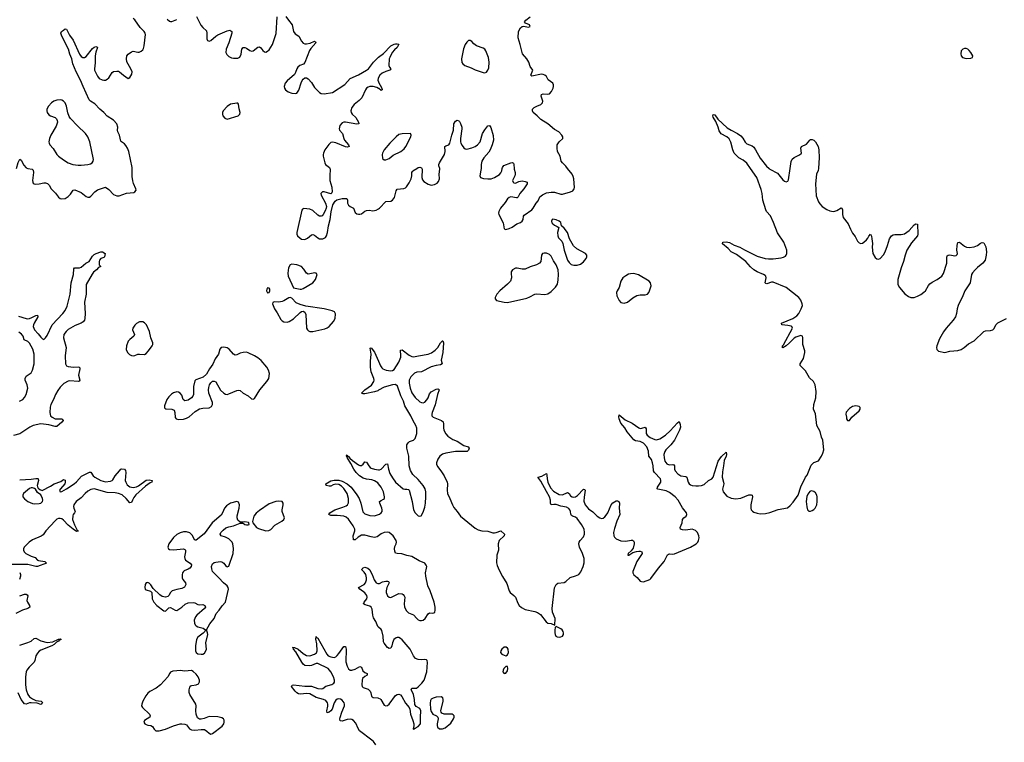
# Model space of a CAD drawing. Header units: inches. Extents: x 1678753 to 1858649, y 384643 to 522370.
# Tile 46 of 91: x 1735570 to 1747722, y 482922 to 491834. Entities that reach past the tile are written whole.
import ezdxf

# ---------------------------------------------------------------- set-up
doc = ezdxf.new("R2010")
doc.units = ezdxf.units.IN
doc.header["$MEASUREMENT"] = 0
for name, color, linetype in [('B7438', 7, 'Continuous'), ('B7439', 7, 'Continuous'), ('B7448', 7, 'Continuous'), ('B7449', 7, 'Continuous')]:
    doc.layers.add(name, color=color, linetype=linetype)

msp = doc.modelspace()

# ---------------------------------------------------------------- linework, layer by layer
at = {"layer": 'B7438', "color": 6}
for points, elevation in [([(1735672, 490000), (1735726, 489990), (1735737, 489977), (1735740, 489950), (1735728, 489850), (1735731, 489831), (1735738, 489818), (1735750, 489810), (1735767, 489807), (1735810, 489811), (1735870, 489824), (1735890, 489823), (1735914, 489814), (1735935, 489795), (1735957, 489750), (1736013, 489693), (1736050, 489647), (1736070, 489631), (1736090, 489624), (1736130, 489631), (1736170, 489655), (1736198, 489683), (1736230, 489733), (1736250, 489738), (1736330, 489702), (1736390, 489655), (1736410, 489646), (1736430, 489647), (1736450, 489656), (1736498, 489710), (1736530, 489736), (1736630, 489768), (1736670, 489741), (1736730, 489680), (1736770, 489663), (1736796, 489664), (1736890, 489694), (1736977, 489703), (1736992, 489710), (1737008, 489732), (1737005, 489750), (1736975, 489815), (1736966, 489846), (1736959, 489899), (1736959, 490000)], 400), ([(1739397, 490000), (1739401, 489990), (1739396, 489910), (1739400, 489850), (1739422, 489770), (1739428, 489710), (1739422, 489698), (1739410, 489688), (1739330, 489713), (1739308, 489710), (1739288, 489692), (1739290, 489670), (1739345, 489570), (1739355, 489530), (1739352, 489508), (1739341, 489479), (1739315, 489430), (1739303, 489417), (1739290, 489410), (1739270, 489412), (1739250, 489424), (1739190, 489481), (1739150, 489499), (1739076, 489504), (1739062, 489498), (1739053, 489487), (1738989, 489210), (1738991, 489190), (1738999, 489170), (1739030, 489138), (1739050, 489128), (1739090, 489125), (1739121, 489139), (1739170, 489180), (1739190, 489184), (1739210, 489176), (1739250, 489142), (1739270, 489133), (1739310, 489130), (1739330, 489138), (1739344, 489150), (1739357, 489170), (1739369, 489210), (1739380, 489290), (1739402, 489370), (1739416, 489464), (1739436, 489550), (1739462, 489598), (1739486, 489614), (1739549, 489631), (1739608, 489628), (1739616, 489610), (1739616, 489570), (1739628, 489548), (1739649, 489529), (1739690, 489510), (1739710, 489456), (1739730, 489441), (1739750, 489434), (1739770, 489434), (1739790, 489442), (1739828, 489472), (1739850, 489482), (1739885, 489485), (1739930, 489477), (1739970, 489484), (1740000, 489503)], 400), ([(1735557, 488177), (1735650, 488148), (1735670, 488145), (1735691, 488149), (1735720, 488160), (1735770, 488188), (1735791, 488191), (1735795, 488170), (1735748, 488092), (1735739, 488070), (1735737, 488050), (1735754, 488010), (1735800, 487960), (1735830, 487918), (1735850, 487897), (1735870, 487892), (1735890, 487910), (1735910, 487939), (1735973, 488070), (1736104, 488210), (1736131, 488249), (1736157, 488303), (1736193, 488450), (1736204, 488590), (1736235, 488690), (1736237, 488763), (1736248, 488772), (1736308, 488772), (1736330, 488781), (1736385, 488830), (1736426, 488854), (1736470, 488917), (1736490, 488937), (1736513, 488950), (1736570, 488970), (1736592, 488970), (1736625, 488950), (1736619, 488910), (1736610, 488901), (1736570, 488889), (1736556, 488870), (1736551, 488850), (1736552, 488812), (1736571, 488790), (1736543, 488777), (1736520, 488750), (1736480, 488720), (1736463, 488697), (1736392, 488570), (1736391, 488451), (1736372, 488350), (1736379, 488210), (1736376, 488150), (1736371, 488129), (1736354, 488106), (1736330, 488090), (1736257, 488063), (1736168, 488012), (1736142, 487990), (1736116, 487950), (1736113, 487910), (1736142, 487790), (1736132, 487688), (1736135, 487590), (1736147, 487567), (1736170, 487557), (1736233, 487547), (1736291, 487551), (1736308, 487548), (1736313, 487530), (1736295, 487450), (1736312, 487388), (1736306, 487374), (1736290, 487370), (1736190, 487380), (1736170, 487377), (1736114, 487346), (1736070, 487302), (1736039, 487261), (1736012, 487210), (1735988, 487150), (1735954, 487090), (1735946, 487054), (1735941, 486990), (1735952, 486950), (1735972, 486930), (1736010, 486913), (1736092, 486912), (1736102, 486902), (1736105, 486890), (1736092, 486870), (1736030, 486818), (1736010, 486818), (1735930, 486839), (1735830, 486849), (1735735, 486830), (1735695, 486810), (1735572, 486728), (1735494, 486706)], 300), ([(1735566, 487130), (1735609, 487151), (1735630, 487175), (1735649, 487210), (1735670, 487290), (1735662, 487330), (1735636, 487390), (1735636, 487410), (1735650, 487437), (1735710, 487478), (1735730, 487510), (1735750, 487590), (1735749, 487710), (1735732, 487770), (1735690, 487844), (1735670, 487864), (1735627, 487887), (1735612, 487932), (1735594, 487954), (1735559, 487979)], 300), ([(1740000, 487263), (1739990, 487258), (1739950, 487244), (1739830, 487220), (1739810, 487220), (1739788, 487230), (1739831, 487270), (1739912, 487328), (1739940, 487370), (1739945, 487390), (1739943, 487410), (1739910, 487490), (1739900, 487550), (1739899, 487621), (1739907, 487710), (1739895, 487785), (1739910, 487788), (1739950, 487732), (1740000, 487621)], 300), ([(1740000, 486108), (1739990, 486120), (1739950, 486148), (1739918, 486158), (1739850, 486167), (1739810, 486178), (1739765, 486210), (1739725, 486250), (1739693, 486290), (1739659, 486359), (1739610, 486434), (1739605, 486455), (1739610, 486466), (1739615, 486455), (1739630, 486448), (1739646, 486426), (1739678, 486398), (1739750, 486344), (1739770, 486337), (1739790, 486337), (1739809, 486351), (1739830, 486382), (1739850, 486376), (1739878, 486330), (1739895, 486310), (1739910, 486301), (1739950, 486290), (1740000, 486284)], 300), ([(1735570, 486161), (1735710, 486166), (1735770, 486176), (1735795, 486175), (1735800, 486170), (1735802, 486150), (1735787, 486090), (1735792, 486072), (1735798, 486058), (1735818, 486038), (1735847, 486027), (1735950, 486082), (1735994, 486110), (1736080, 486140), (1736110, 486164), (1736130, 486153), (1736132, 486130), (1736126, 486110), (1736074, 486050), (1736062, 486030), (1736070, 486013), (1736090, 486017), (1736150, 486049), (1736241, 486110), (1736270, 486135), (1736334, 486206), (1736430, 486253), (1736450, 486252), (1736478, 486210), (1736499, 486190), (1736570, 486149), (1736630, 486133), (1736690, 486141), (1736710, 486150), (1736720, 486160), (1736750, 486207), (1736801, 486270), (1736818, 486290), (1736830, 486296), (1736865, 486290), (1736876, 486276), (1736882, 486250), (1736874, 486150), (1736879, 486130), (1736898, 486098), (1736930, 486072), (1736970, 486064), (1737010, 486072), (1737035, 486085), (1737130, 486154), (1737170, 486160), (1737206, 486150), (1737202, 486130), (1737180, 486120), (1737121, 486079), (1737005, 485975), (1736978, 485942), (1736961, 485910), (1736950, 485878), (1736930, 485877), (1736886, 485930), (1736835, 485975), (1736791, 485991), (1736750, 485998), (1736650, 486002), (1736490, 486047), (1736450, 486038), (1736410, 486018), (1736377, 485990), (1736330, 485935), (1736266, 485890), (1736238, 485850), (1736234, 485830), (1736237, 485810), (1736255, 485770), (1736248, 485750), (1736231, 485730), (1736225, 485715), (1736222, 485670), (1736245, 485605), (1736279, 485539), (1736290, 485531), (1736290, 485527), (1736270, 485523), (1736230, 485549), (1736170, 485601), (1736110, 485663), (1736090, 485677), (1736070, 485683), (1736050, 485681), (1736030, 485672), (1736010, 485655), (1735893, 485530), (1735859, 485481), (1735834, 485466), (1735730, 485421), (1735688, 485390), (1735627, 485330), (1735617, 485310), (1735616, 485290), (1735625, 485270), (1735645, 485250), (1735710, 485216), (1735761, 485201), (1735790, 485170), (1735803, 485163), (1735881, 485150), (1735900, 485130), (1735790, 485089), (1735770, 485090), (1735670, 485116), (1735424, 485116)], 300), ([(1740000, 485470), (1739982, 485458), (1739950, 485448), (1739910, 485454), (1739830, 485478), (1739790, 485478), (1739747, 485453), (1739710, 485419), (1739690, 485418), (1739687, 485470), (1739706, 485530), (1739706, 485550), (1739688, 485590), (1739630, 485672), (1739599, 485699), (1739570, 485711), (1739490, 485720), (1739410, 485718), (1739385, 485730), (1739396, 485750), (1739459, 485790), (1739559, 485821), (1739601, 485839), (1739616, 485850), (1739630, 485876), (1739630, 485930), (1739611, 485991), (1739572, 486052), (1739542, 486082), (1739510, 486101), (1739470, 486107), (1739441, 486099), (1739410, 486082), (1739390, 486080), (1739351, 486090), (1739347, 486110), (1739410, 486145), (1739450, 486154), (1739510, 486153), (1739550, 486143), (1739610, 486109), (1739660, 486070), (1739733, 485973), (1739758, 485930), (1739782, 485870), (1739806, 485766), (1739830, 485740), (1739890, 485718), (1739950, 485717), (1740000, 485732)], 300), ([(1735570, 485015), (1735581, 484990), (1735581, 484970), (1735567, 484930)], 300), ([(1740000, 484341), (1739989, 484350), (1739967, 484410), (1739936, 484456), (1739928, 484488), (1739922, 484562), (1739910, 484590), (1739890, 484602), (1739836, 484616), (1739815, 484630), (1739822, 484650), (1739854, 484690), (1739859, 484710), (1739854, 484734), (1739830, 484767), (1739770, 484810), (1739753, 484830), (1739823, 484870), (1739839, 484890), (1739850, 484926), (1739852, 484952), (1739844, 484990), (1739822, 485022), (1739792, 485050), (1739797, 485063), (1739810, 485075), (1739830, 485080), (1739865, 485070), (1739890, 485049), (1739897, 485037), (1739921, 484990), (1739946, 484926), (1739970, 484889), (1739990, 484880), (1740000, 484881)], 300), ([(1735570, 484728), (1735630, 484748), (1735649, 484749), (1735662, 484742), (1735670, 484730), (1735659, 484670), (1735665, 484650), (1735693, 484610), (1735695, 484590), (1735671, 484570), (1735605, 484550), (1735522, 484510)], 300), ([(1735570, 484119), (1735670, 484151), (1735710, 484169), (1735750, 484201), (1735770, 484208), (1735830, 484173), (1735910, 484152), (1735979, 484161), (1736050, 484195), (1736070, 484196), (1736082, 484190), (1736058, 484182), (1736050, 484170), (1736023, 484157), (1735997, 484130), (1735966, 484110), (1735830, 484057), (1735810, 484044), (1735790, 484022), (1735771, 483990), (1735759, 483930), (1735749, 483911), (1735689, 483850), (1735659, 483810), (1735650, 483790), (1735642, 483730), (1735641, 483630), (1735652, 483568), (1735670, 483510), (1735690, 483483), (1735730, 483456), (1735770, 483439), (1735835, 483430), (1735851, 483411), (1735843, 483397), (1735830, 483389), (1735784, 483404), (1735710, 483410), (1735690, 483408), (1735650, 483391), (1735630, 483395), (1735590, 483450), (1735553, 483533)], 300), ([(1739966, 482890), (1739938, 482930), (1739916, 482950), (1739765, 483065), (1739748, 483090), (1739717, 483157), (1739690, 483190), (1739670, 483202), (1739650, 483206), (1739610, 483201), (1739550, 483182), (1739527, 483187), (1739523, 483210), (1739526, 483226), (1739545, 483295), (1739579, 483370), (1739581, 483390), (1739576, 483410), (1739550, 483442), (1739530, 483452), (1739510, 483456), (1739490, 483454), (1739470, 483443), (1739452, 483410), (1739428, 483330), (1739411, 483309), (1739390, 483292), (1739367, 483287), (1739363, 483310), (1739374, 483366), (1739374, 483390), (1739368, 483410), (1739350, 483436), (1739319, 483450), (1739230, 483474), (1739150, 483518), (1739110, 483522), (1739036, 483516), (1739010, 483521), (1738990, 483533), (1738970, 483552), (1738923, 483610), (1738932, 483628), (1738950, 483629), (1739090, 483614), (1739170, 483615), (1739250, 483585), (1739290, 483581), (1739310, 483587), (1739350, 483612), (1739424, 483636), (1739446, 483650), (1739455, 483665), (1739456, 483690), (1739444, 483730), (1739410, 483790), (1739377, 483830), (1739250, 483892), (1739230, 483893), (1739172, 483868), (1739150, 483863), (1739090, 483870), (1739070, 483885), (1739052, 483910), (1738977, 484037), (1738949, 484070), (1738946, 484086), (1738936, 484090), (1738960, 484090), (1739009, 484070), (1739070, 484019), (1739110, 483994), (1739150, 483990), (1739210, 484010), (1739233, 484027), (1739241, 484050), (1739236, 484136), (1739227, 484193), (1739230, 484228), (1739235, 484215), (1739250, 484205), (1739359, 484010), (1739378, 483990), (1739410, 483975), (1739450, 483969), (1739470, 483976), (1739490, 483991), (1739510, 484015), (1739570, 484105), (1739590, 484104), (1739600, 484070), (1739595, 483915), (1739610, 483859), (1739630, 483829), (1739650, 483813), (1739670, 483810), (1739710, 483822), (1739770, 483855), (1739790, 483850), (1739805, 483805), (1739830, 483784), (1739858, 483770), (1739859, 483750), (1739830, 483734), (1739803, 483710), (1739795, 483690), (1739793, 483630), (1739799, 483610), (1739810, 483597), (1739870, 483575), (1739894, 483554), (1739905, 483530), (1739912, 483492), (1739921, 483481), (1739934, 483474), (1739990, 483471), (1740000, 483466)], 300)]:
    msp.add_lwpolyline(points, dxfattribs=dict(at, elevation=elevation))
for points, elevation in [([(1738930, 488819), (1738910, 488810), (1738888, 488772), (1738879, 488710), (1738885, 488670), (1738949, 488529), (1739030, 488510), (1739050, 488511), (1739070, 488518), (1739189, 488590), (1739221, 488630), (1739241, 488690), (1739228, 488708), (1739211, 488711), (1739130, 488697), (1739110, 488710), (1739079, 488759), (1739047, 488790), (1738990, 488812)], 400), ([(1738630, 488527), (1738621, 488510), (1738618, 488490), (1738630, 488466), (1738650, 488471), (1738659, 488490), (1738658, 488510), (1738650, 488525)], 400), ([(1738910, 488409), (1738890, 488404), (1738830, 488366), (1738810, 488358), (1738770, 488352), (1738710, 488356), (1738694, 488346), (1738691, 488329), (1738714, 488270), (1738750, 488219), (1738795, 488135), (1738810, 488119), (1738830, 488109), (1738870, 488102), (1738898, 488110), (1738950, 488145), (1739030, 488224), (1739050, 488236), (1739070, 488239), (1739089, 488229), (1739100, 488200), (1739112, 488030), (1739121, 488010), (1739136, 487996), (1739150, 487989), (1739190, 487989), (1739337, 488023), (1739366, 488034), (1739390, 488052), (1739442, 488110), (1739462, 488150), (1739467, 488207), (1739455, 488230), (1739425, 488245), (1739328, 488268), (1739102, 488302), (1739030, 488320), (1738983, 488343), (1738930, 488398)], 400), ([(1737050, 488106), (1737010, 488089), (1736990, 488068), (1736966, 488030), (1736961, 488010), (1736987, 487950), (1736979, 487930), (1736928, 487890), (1736910, 487868), (1736888, 487810), (1736885, 487765), (1736899, 487730), (1736925, 487705), (1736950, 487694), (1736970, 487690), (1736990, 487693), (1737030, 487707), (1737050, 487709), (1737110, 487706), (1737130, 487716), (1737161, 487750), (1737204, 487810), (1737215, 487830), (1737213, 487847), (1737189, 487909), (1737173, 487990), (1737134, 488070), (1737110, 488096), (1737090, 488106)], 400), ([(1738090, 487797), (1738056, 487790), (1738041, 487770), (1738024, 487710), (1737984, 487650), (1737954, 487586), (1737914, 487530), (1737877, 487463), (1737833, 487427), (1737746, 487394), (1737730, 487379), (1737717, 487310), (1737716, 487210), (1737707, 487190), (1737690, 487169), (1737650, 487140), (1737610, 487132), (1737589, 487149), (1737570, 487203), (1737551, 487230), (1737530, 487241), (1737510, 487243), (1737470, 487233), (1737443, 487217), (1737410, 487184), (1737388, 487150), (1737358, 487070), (1737356, 487050), (1737361, 487041), (1737373, 487033), (1737450, 487030), (1737477, 487017), (1737487, 486990), (1737488, 486928), (1737500, 486910), (1737530, 486903), (1737590, 486909), (1737630, 486921), (1737663, 486937), (1737738, 487002), (1737790, 487034), (1737830, 487044), (1737910, 487048), (1737936, 487064), (1737948, 487090), (1737948, 487112), (1737906, 487230), (1737900, 487270), (1737903, 487297), (1737914, 487330), (1737930, 487356), (1737950, 487374), (1737970, 487378), (1737990, 487368), (1738050, 487266), (1738090, 487228), (1738110, 487215), (1738130, 487213), (1738150, 487219), (1738250, 487260), (1738270, 487265), (1738290, 487259), (1738330, 487229), (1738390, 487197), (1738430, 487160), (1738450, 487152), (1738470, 487162), (1738534, 487270), (1738621, 487370), (1738645, 487410), (1738655, 487470), (1738642, 487510), (1738620, 487550), (1738550, 487630), (1738510, 487663), (1738470, 487688), (1738390, 487725), (1738370, 487733), (1738330, 487731), (1738290, 487721), (1738250, 487699), (1738230, 487696), (1738210, 487708), (1738156, 487770), (1738130, 487787)], 400), ([(1735730, 486061), (1735710, 486060), (1735690, 486052), (1735619, 485990), (1735608, 485970), (1735610, 485950), (1735630, 485925), (1735670, 485893), (1735730, 485867), (1735750, 485864), (1735810, 485868), (1735830, 485873), (1735853, 485890), (1735856, 485910), (1735851, 485930), (1735830, 485972), (1735790, 486003), (1735765, 486045), (1735754, 486054)], 300), ([(1738250, 485890), (1738170, 485870), (1738123, 485837), (1738099, 485810), (1738075, 485750), (1738058, 485722), (1737945, 485630), (1737847, 485493), (1737750, 485415), (1737730, 485414), (1737698, 485478), (1737670, 485504), (1737630, 485518), (1737590, 485518), (1737550, 485507), (1737510, 485484), (1737470, 485446), (1737410, 485370), (1737397, 485330), (1737405, 485310), (1737421, 485301), (1737470, 485295), (1737590, 485309), (1737610, 485300), (1737616, 485290), (1737617, 485270), (1737603, 485210), (1737607, 485187), (1737615, 485170), (1737676, 485130), (1737691, 485110), (1737687, 485090), (1737669, 485071), (1737650, 485057), (1737602, 485038), (1737590, 485030), (1737579, 485010), (1737574, 484986), (1737576, 484950), (1737585, 484930), (1737618, 484890), (1737622, 484870), (1737614, 484850), (1737603, 484837), (1737570, 484819), (1737510, 484808), (1737454, 484790), (1737432, 484770), (1737409, 484731), (1737399, 484721), (1737370, 484711), (1737330, 484722), (1737300, 484740), (1737218, 484818), (1737190, 484865), (1737170, 484884), (1737150, 484893), (1737138, 484890), (1737130, 484887), (1737120, 484870), (1737113, 484830), (1737119, 484810), (1737130, 484801), (1737185, 484785), (1737200, 484770), (1737207, 484690), (1737226, 484650), (1737262, 484610), (1737350, 484542), (1737370, 484541), (1737410, 484581), (1737430, 484584), (1737490, 484550), (1737510, 484549), (1737570, 484590), (1737614, 484626), (1737650, 484642), (1737710, 484647), (1737730, 484643), (1737770, 484621), (1737790, 484617), (1737830, 484621), (1737856, 484610), (1737862, 484590), (1737853, 484570), (1737757, 484490), (1737740, 484470), (1737725, 484430), (1737726, 484390), (1737737, 484370), (1737750, 484358), (1737770, 484347), (1737835, 484330), (1737863, 484310), (1737855, 484290), (1737834, 484266), (1737770, 484217), (1737752, 484190), (1737741, 484110), (1737740, 484050), (1737747, 484030), (1737770, 484014), (1737810, 484007), (1737830, 484010), (1737850, 484023), (1737869, 484050), (1737875, 484070), (1737866, 484150), (1737891, 484251), (1737890, 484270), (1737876, 484310), (1737917, 484383), (1737970, 484449), (1737996, 484510), (1738034, 484550), (1738070, 484603), (1738111, 484649), (1738147, 484810), (1738144, 484830), (1738131, 484850), (1738087, 484887), (1738030, 484952), (1737960, 485020), (1737950, 485030), (1737941, 485061), (1737939, 485090), (1737950, 485124), (1737970, 485140), (1737990, 485145), (1738050, 485150), (1738067, 485147), (1738090, 485130), (1738110, 485102), (1738126, 485090), (1738132, 485088), (1738150, 485095), (1738206, 485250), (1738209, 485311), (1738202, 485370), (1738194, 485390), (1738151, 485431), (1738110, 485453), (1738055, 485470), (1738044, 485490), (1738052, 485510), (1738081, 485539), (1738115, 485565), (1738150, 485581), (1738210, 485592), (1738290, 485626), (1738330, 485625), (1738347, 485610), (1738370, 485602), (1738390, 485603), (1738404, 485610), (1738399, 485630), (1738393, 485633), (1738350, 485641), (1738324, 485636), (1738290, 485636), (1738263, 485663), (1738256, 485690), (1738256, 485716), (1738279, 485810), (1738284, 485850), (1738270, 485884)], 400), ([(1738770, 485897), (1738730, 485892), (1738650, 485861), (1738530, 485781), (1738490, 485749), (1738460, 485710), (1738445, 485646), (1738446, 485630), (1738491, 485571), (1738517, 485557), (1738610, 485530), (1738645, 485535), (1738670, 485548), (1738721, 485599), (1738806, 485650), (1738830, 485670), (1738838, 485690), (1738809, 485770), (1738809, 485790), (1738823, 485850), (1738823, 485870), (1738808, 485890)], 400), ([(1737690, 483808), (1737610, 483799), (1737550, 483806), (1737510, 483805), (1737462, 483798), (1737433, 483787), (1737424, 483776), (1737400, 483730), (1737308, 483630), (1737255, 483590), (1737177, 483550), (1737152, 483528), (1737126, 483494), (1737090, 483430), (1737076, 483390), (1737075, 483370), (1737084, 483350), (1737172, 483270), (1737182, 483250), (1737175, 483230), (1737112, 483190), (1737104, 483170), (1737116, 483150), (1737130, 483140), (1737150, 483133), (1737190, 483128), (1737210, 483116), (1737230, 483083), (1737250, 483065), (1737290, 483065), (1737370, 483082), (1737470, 483124), (1737550, 483150), (1737570, 483151), (1737610, 483145), (1737630, 483136), (1737668, 483088), (1737690, 483074), (1737730, 483070), (1737810, 483081), (1737850, 483078), (1737880, 483060), (1737910, 483033), (1737930, 483024), (1737950, 483030), (1738070, 483119), (1738089, 483150), (1738094, 483170), (1738094, 483194), (1738087, 483210), (1738065, 483225), (1738017, 483237), (1737910, 483241), (1737846, 483214), (1737810, 483206), (1737789, 483209), (1737765, 483225), (1737749, 483269), (1737746, 483310), (1737749, 483370), (1737745, 483390), (1737670, 483510), (1737663, 483537), (1737662, 483570), (1737670, 483603), (1737683, 483617), (1737696, 483624), (1737750, 483632), (1737777, 483643), (1737790, 483668), (1737789, 483690), (1737772, 483730), (1737750, 483761), (1737710, 483797)], 400)]:
    msp.add_lwpolyline(points, close=True, dxfattribs=dict(at, elevation=elevation))
at = {"layer": 'B7439', "color": 6, "elevation": 400}
for points in [[(1736959, 490000), (1736959, 490010), (1736917, 490210), (1736902, 490250), (1736882, 490282), (1736862, 490302), (1736826, 490326), (1736818, 490338), (1736802, 490410), (1736782, 490450), (1736778, 490470), (1736782, 490510), (1736770, 490550), (1736730, 490596), (1736650, 490646), (1736610, 490688), (1736559, 490730), (1736496, 490796), (1736445, 490830), (1736427, 490847), (1736352, 491010), (1736321, 491090), (1736266, 491190), (1736226, 491290), (1736213, 491350), (1736189, 491410), (1736173, 491473), (1736091, 491630), (1736078, 491670), (1736087, 491690), (1736110, 491706), (1736130, 491720), (1736150, 491719), (1736185, 491645), (1736230, 491583), (1736307, 491410), (1736330, 491382), (1736350, 491369), (1736370, 491368), (1736390, 491381), (1736470, 491480), (1736490, 491495), (1736510, 491503), (1736521, 491501), (1736529, 491490), (1736508, 491432), (1736502, 491390), (1736502, 491302), (1736492, 491230), (1736493, 491210), (1736530, 491137), (1736553, 491110), (1736590, 491093), (1736610, 491088), (1736631, 491090), (1736650, 491099), (1736670, 491119), (1736710, 491182), (1736730, 491194), (1736770, 491201), (1736790, 491198), (1736804, 491190), (1736850, 491149), (1736910, 491111), (1736930, 491121), (1736956, 491164), (1736957, 491190), (1736942, 491230), (1736894, 491314), (1736888, 491350), (1736893, 491387), (1736910, 491410), (1736950, 491439), (1736970, 491445), (1737030, 491434), (1737044, 491436), (1737070, 491446), (1737090, 491462), (1737100, 491480), (1737108, 491512), (1737122, 491650), (1737119, 491670), (1737107, 491690), (1737059, 491739), (1736990, 491833), (1736970, 491851)], [(1737390, 491843), (1737418, 491818), (1737430, 491813), (1737450, 491813), (1737510, 491839)], [(1737753, 491873), (1737806, 491766), (1737830, 491737), (1737876, 491696), (1737882, 491670), (1737878, 491630), (1737880, 491600), (1737890, 491578), (1737910, 491569), (1737930, 491577), (1737989, 491631), (1738014, 491646), (1738130, 491699), (1738165, 491705), (1738178, 491698), (1738187, 491690), (1738187, 491667), (1738152, 491550), (1738119, 491470), (1738116, 491430), (1738126, 491406), (1738150, 491380), (1738184, 491364), (1738210, 491358), (1738261, 491359), (1738287, 491373), (1738303, 491410), (1738310, 491470), (1738330, 491492), (1738350, 491492), (1738370, 491484), (1738410, 491453), (1738430, 491447), (1738450, 491450), (1738510, 491496), (1738530, 491500), (1738548, 491488), (1738570, 491456), (1738590, 491439), (1738610, 491436), (1738630, 491445), (1738650, 491462), (1738691, 491529), (1738735, 491665), (1738750, 491871)], [(1738856, 491876), (1738888, 491828), (1738933, 491773), (1738950, 491687), (1738970, 491661), (1739017, 491630), (1739048, 491570), (1739067, 491547), (1739090, 491536), (1739110, 491537), (1739154, 491546), (1739210, 491568), (1739223, 491563), (1739226, 491550), (1739162, 491478), (1739146, 491454), (1739090, 491306), (1739072, 491288), (1739027, 491270), (1739002, 491250), (1738990, 491230), (1738976, 491184), (1738961, 491159), (1738870, 491082), (1738846, 491050), (1738833, 491010), (1738837, 490990), (1738850, 490970), (1738885, 490945), (1738930, 490927), (1738970, 490923), (1738990, 490930), (1739000, 490940), (1739016, 490964), (1739044, 491056), (1739057, 491083), (1739070, 491102), (1739090, 491118), (1739110, 491119), (1739130, 491105), (1739170, 491060), (1739210, 490998), (1739270, 490938), (1739290, 490925), (1739330, 490920), (1739430, 490937), (1739584, 491036), (1739649, 491111), (1739750, 491156), (1739852, 491210), (1739876, 491230), (1739937, 491310), (1739995, 491370), (1740000, 491374)], [(1740000, 491121), (1739994, 491110), (1739991, 491090), (1739997, 491070), (1740000, 491064)], [(1740000, 490986), (1739977, 490997), (1739931, 491011), (1739890, 491010), (1739870, 491002), (1739852, 490988), (1739839, 490970), (1739793, 490870), (1739762, 490838), (1739700, 490790), (1739671, 490750), (1739659, 490710), (1739661, 490690), (1739672, 490670), (1739718, 490630), (1739752, 490570), (1739755, 490550), (1739730, 490546), (1739590, 490572), (1739570, 490571), (1739550, 490563), (1739523, 490530), (1739513, 490490), (1739517, 490470), (1739556, 490430), (1739571, 490370), (1739581, 490350), (1739627, 490290), (1739636, 490270), (1739616, 490264), (1739590, 490268), (1739470, 490316), (1739430, 490325), (1739410, 490318), (1739384, 490296), (1739338, 490230), (1739320, 490190), (1739315, 490170), (1739317, 490150), (1739335, 490070), (1739344, 490050), (1739392, 490012), (1739397, 490000)], [(1735532, 490000), (1735550, 490072), (1735570, 490114), (1735590, 490102), (1735622, 490042), (1735650, 490009), (1735670, 490000), (1735672, 490000)]]:
    msp.add_lwpolyline(points, dxfattribs=at)
at = {"layer": 'B7439', "color": 6}
for points, elevation in [([(1736070, 490845), (1736030, 490844), (1735990, 490831), (1735962, 490810), (1735927, 490770), (1735907, 490730), (1735905, 490710), (1735910, 490690), (1735930, 490660), (1735950, 490648), (1736008, 490628), (1736026, 490610), (1736034, 490590), (1736036, 490570), (1736019, 490521), (1735954, 490410), (1735937, 490370), (1735930, 490330), (1735933, 490310), (1735944, 490290), (1735984, 490244), (1736030, 490173), (1736050, 490152), (1736110, 490107), (1736170, 490071), (1736227, 490050), (1736290, 490040), (1736330, 490039), (1736410, 490047), (1736444, 490056), (1736465, 490070), (1736479, 490090), (1736480, 490110), (1736434, 490330), (1736410, 490390), (1736381, 490430), (1736284, 490524), (1736197, 490617), (1736181, 490641), (1736165, 490685), (1736150, 490769), (1736130, 490811), (1736110, 490831), (1736090, 490842)], 500), ([(1738250, 490807), (1738170, 490793), (1738130, 490763), (1738083, 490710), (1738074, 490690), (1738073, 490670), (1738079, 490650), (1738101, 490621), (1738130, 490609), (1738267, 490650), (1738287, 490670), (1738291, 490690), (1738277, 490737), (1738272, 490792), (1738263, 490803)], 400)]:
    msp.add_lwpolyline(points, close=True, dxfattribs=dict(at, elevation=elevation))
at = {"layer": 'B7448', "color": 6}
for points, elevation in [([(1740000, 489503), (1740010, 489509), (1740090, 489592), (1740150, 489596), (1740173, 489607), (1740197, 489643), (1740215, 489725), (1740230, 489746), (1740310, 489752), (1740330, 489761), (1740346, 489774), (1740377, 489823), (1740400, 489870), (1740411, 489910), (1740412, 489950), (1740417, 489963), (1740421, 489970), (1740473, 490000)], 400), ([(1740000, 487621), (1740025, 487565), (1740041, 487541), (1740051, 487530), (1740092, 487512), (1740150, 487502), (1740170, 487506), (1740190, 487520), (1740249, 487610), (1740274, 487670), (1740276, 487690), (1740270, 487759), (1740290, 487762), (1740377, 487697), (1740410, 487682), (1740430, 487678), (1740493, 487687), (1740610, 487711), (1740654, 487726), (1740700, 487760), (1740729, 487791), (1740765, 487850), (1740790, 487874), (1740793, 487873), (1740800, 487850), (1740791, 487730), (1740774, 487634), (1740786, 487590), (1740764, 487576), (1740709, 487569), (1740648, 487552), (1740530, 487491), (1740470, 487485), (1740444, 487476), (1740399, 487430), (1740379, 487390), (1740379, 487350), (1740390, 487289), (1740410, 487231), (1740450, 487174), (1740510, 487122), (1740530, 487111), (1740550, 487110), (1740570, 487119), (1740596, 487144), (1740611, 487169), (1740630, 487218), (1740650, 487243), (1740710, 487276), (1740730, 487281), (1740739, 487279), (1740747, 487270), (1740727, 487213), (1740696, 487084), (1740659, 486990), (1740655, 486970), (1740658, 486950), (1740673, 486930), (1740776, 486890), (1740795, 486875), (1740801, 486850), (1740800, 486800), (1740807, 486770), (1740828, 486728), (1740856, 486696), (1740917, 486657), (1740970, 486634), (1741050, 486581), (1741107, 486567), (1741117, 486550), (1741110, 486523), (1741092, 486508), (1740950, 486510), (1740830, 486490), (1740790, 486476), (1740756, 486450), (1740730, 486412), (1740714, 486370), (1740715, 486350), (1740730, 486319), (1740778, 486258), (1740809, 486210), (1740846, 486130), (1740850, 486110), (1740847, 486030), (1740850, 485990), (1740880, 485930), (1740910, 485851), (1740930, 485817), (1740970, 485769), (1741011, 485710), (1741190, 485564), (1741230, 485542), (1741272, 485532), (1741350, 485524), (1741410, 485506), (1741430, 485505), (1741452, 485508), (1741510, 485529), (1741554, 485490), (1741549, 485470), (1741487, 485410), (1741474, 485370), (1741478, 485290), (1741461, 485230), (1741457, 485137), (1741463, 485103), (1741486, 485046), (1741527, 484967), (1741582, 484882), (1741612, 484790), (1741625, 484770), (1741670, 484733), (1741688, 484710), (1741718, 484638), (1741734, 484610), (1741764, 484584), (1741810, 484561), (1741930, 484537), (1741963, 484523), (1741996, 484496), (1742066, 484406), (1742090, 484391), (1742130, 484385), (1742174, 484366), (1742181, 484450), (1742148, 484528), (1742144, 484570), (1742172, 484828), (1742190, 484866), (1742210, 484883), (1742290, 484893), (1742310, 484904), (1742366, 484954), (1742430, 484973), (1742470, 484992), (1742497, 485023), (1742526, 485090), (1742537, 485137), (1742535, 485190), (1742517, 485250), (1742481, 485330), (1742472, 485370), (1742476, 485390), (1742487, 485410), (1742530, 485457), (1742542, 485490), (1742543, 485510), (1742537, 485550), (1742506, 485610), (1742450, 485682), (1742430, 485698), (1742392, 485712), (1742381, 485721), (1742374, 485734), (1742369, 485770), (1742360, 485790), (1742346, 485806), (1742320, 485820), (1742250, 485835), (1742190, 485855), (1742164, 485856), (1742130, 485850), (1742123, 485870), (1742121, 485910), (1742108, 485950), (1742070, 486014), (1742004, 486144), (1741965, 486190), (1741968, 486192), (1742016, 486204), (1742070, 486236), (1742077, 486217), (1742079, 486170), (1742087, 486130), (1742121, 486061), (1742160, 486020), (1742230, 485978), (1742270, 485974), (1742330, 486002), (1742350, 485989), (1742370, 485963), (1742390, 485950), (1742410, 485946), (1742430, 485948), (1742455, 485965), (1742530, 486044), (1742541, 486041), (1742550, 486030), (1742536, 485944), (1742534, 485894), (1742550, 485850), (1742590, 485803), (1742643, 485763), (1742699, 485710), (1742730, 485689), (1742750, 485684), (1742770, 485688), (1742790, 485701), (1742810, 485722), (1742828, 485750), (1742869, 485850), (1742890, 485877), (1742930, 485900), (1742950, 485901), (1742966, 485890), (1742974, 485870), (1742968, 485808), (1742979, 485730), (1742942, 485650), (1742910, 485559), (1742900, 485510), (1742902, 485470), (1742910, 485450), (1742930, 485430), (1742990, 485407), (1743050, 485401), (1743116, 485416), (1743135, 485415), (1743147, 485407), (1743153, 485390), (1743152, 485368), (1743143, 485317), (1743118, 485282), (1743079, 485250), (1743074, 485230), (1743090, 485229), (1743138, 485262), (1743183, 485277), (1743210, 485281), (1743230, 485279), (1743249, 485269), (1743254, 485250), (1743186, 485150), (1743136, 485030), (1743136, 485010), (1743148, 484988), (1743190, 484953), (1743230, 484911), (1743244, 484904), (1743270, 484901), (1743349, 484931), (1743360, 484940), (1743453, 485070), (1743523, 485150), (1743567, 485233), (1743577, 485243), (1743590, 485247), (1743630, 485243), (1743650, 485246), (1743850, 485330), (1743920, 485370), (1743939, 485390), (1743950, 485410), (1743957, 485443), (1743954, 485470), (1743935, 485510), (1743910, 485535), (1743870, 485549), (1743790, 485539), (1743750, 485541), (1743725, 485550), (1743723, 485570), (1743747, 485630), (1743751, 485669), (1743769, 485691), (1743795, 485710), (1743803, 485730), (1743800, 485750), (1743752, 485812), (1743699, 485910), (1743660, 485950), (1743590, 486001), (1743550, 486023), (1743445, 486045), (1743437, 486050), (1743443, 486070), (1743482, 486130), (1743485, 486150), (1743478, 486170), (1743403, 486250), (1743393, 486270), (1743389, 486330), (1743382, 486370), (1743368, 486408), (1743336, 486450), (1743330, 486513), (1743310, 486568), (1743270, 486612), (1743230, 486630), (1743170, 486640), (1743150, 486652), (1743069, 486750), (1743039, 486799), (1742990, 486858), (1742967, 486910), (1742965, 486935), (1742970, 486959), (1743041, 486901), (1743130, 486857), (1743210, 486800), (1743230, 486794), (1743250, 486795), (1743290, 486809), (1743302, 486790), (1743302, 486730), (1743313, 486710), (1743350, 486683), (1743410, 486655), (1743430, 486653), (1743470, 486664), (1743541, 486710), (1743598, 486762), (1743690, 486863), (1743710, 486877), (1743723, 486843), (1743724, 486810), (1743715, 486770), (1743650, 486650), (1743605, 486590), (1743546, 486530), (1743532, 486510), (1743522, 486470), (1743524, 486430), (1743534, 486390), (1743556, 486356), (1743586, 486346), (1743630, 486350), (1743644, 486344), (1743651, 486331), (1743653, 486290), (1743660, 486270), (1743692, 486232), (1743729, 486209), (1743790, 486200), (1743804, 486190), (1743820, 486130), (1743831, 486111), (1743850, 486097), (1743870, 486089), (1743917, 486083), (1743950, 486083), (1743985, 486090), (1744017, 486103), (1744070, 486150), (1744113, 486170), (1744130, 486193), (1744189, 486391), (1744230, 486446), (1744290, 486499), (1744295, 486470), (1744290, 486450), (1744263, 486397), (1744258, 486330), (1744244, 486256), (1744241, 486190), (1744258, 486130), (1744260, 486110), (1744243, 486043), (1744252, 486010), (1744299, 485959), (1744350, 485933), (1744410, 485923), (1744470, 485934), (1744570, 485975), (1744596, 485976), (1744609, 485969), (1744616, 485950), (1744595, 485850), (1744593, 485810), (1744598, 485790), (1744613, 485773), (1744630, 485761), (1744670, 485746), (1744710, 485740), (1744776, 485744), (1744830, 485757), (1744930, 485794), (1745046, 485814), (1745079, 485841), (1745117, 485883), (1745180, 485970), (1745210, 486072), (1745269, 486190), (1745290, 486218), (1745340, 486340), (1745370, 486373), (1745430, 486394), (1745466, 486450), (1745484, 486490), (1745493, 486530), (1745484, 486650), (1745467, 486687), (1745450, 486757), (1745408, 486830), (1745392, 486972), (1745368, 487030), (1745370, 487090), (1745398, 487170), (1745399, 487250), (1745388, 487330), (1745368, 487370), (1745316, 487416), (1745270, 487502), (1745203, 487570), (1745203, 487590), (1745244, 487656), (1745262, 487730), (1745262, 487750), (1745235, 487830), (1745235, 487910), (1745230, 487930), (1745210, 487938), (1745150, 487919), (1745130, 487906), (1745073, 487847), (1745030, 487812), (1744990, 487787), (1744980, 487790), (1744985, 487795), (1744985, 487810), (1744997, 487823), (1745109, 488030), (1745101, 488050), (1745090, 488055), (1745050, 488064), (1744977, 488070), (1744973, 488090), (1745113, 488150), (1745160, 488180), (1745185, 488210), (1745216, 488270), (1745230, 488310), (1745229, 488330), (1745210, 488377), (1745185, 488410), (1745031, 488530), (1744870, 488597), (1744850, 488598), (1744790, 488578), (1744780, 488580), (1744772, 488590), (1744783, 488650), (1744778, 488670), (1744770, 488679), (1744752, 488692), (1744670, 488725), (1744630, 488750), (1744590, 488786), (1744533, 488853), (1744419, 488939), (1744352, 488970), (1744314, 489014), (1744246, 489070), (1744247, 489090), (1744250, 489091), (1744290, 489095), (1744330, 489087), (1744390, 489053), (1744457, 489030), (1744515, 488995), (1744670, 488916), (1744771, 488889), (1744810, 488885), (1744870, 488885), (1744970, 488896), (1744996, 488904), (1745021, 488919), (1745031, 488929), (1745039, 488950), (1745039, 488990), (1745002, 489090), (1744924, 489204), (1744875, 489335), (1744837, 489417), (1744788, 489470), (1744778, 489490), (1744743, 489610), (1744734, 489690), (1744721, 489741), (1744668, 489888), (1744588, 490000)], 300), ([(1740532, 490000), (1740537, 489990), (1740535, 489890), (1740541, 489861), (1740558, 489838), (1740610, 489805), (1740650, 489792), (1740690, 489800), (1740722, 489818), (1740741, 489839), (1740751, 489870), (1740746, 489930), (1740757, 489990), (1740754, 490000)], 400), ([(1741264, 490000), (1741262, 489978), (1741249, 489910), (1741258, 489890), (1741294, 489874), (1741350, 489870), (1741390, 489873), (1741430, 489888), (1741490, 489924), (1741510, 489947), (1741520, 489970), (1741526, 490000)], 400), ([(1741671, 490000), (1741672, 489990), (1741685, 489950), (1741687, 489930), (1741682, 489910), (1741653, 489850), (1741661, 489830), (1741670, 489823), (1741690, 489820), (1741730, 489840), (1741770, 489845), (1741810, 489840), (1741833, 489830), (1741835, 489810), (1741792, 489748), (1741744, 489690), (1741724, 489650), (1741710, 489639), (1741701, 489639), (1741630, 489650), (1741610, 489642), (1741590, 489624), (1741561, 489579), (1741505, 489510), (1741483, 489470), (1741479, 489450), (1741483, 489430), (1741537, 489330), (1741550, 489257), (1741570, 489248), (1741610, 489259), (1741650, 489277), (1741704, 489316), (1741750, 489333), (1741772, 489348), (1741783, 489370), (1741790, 489410), (1741798, 489422), (1741890, 489490), (1741909, 489510), (1741945, 489570), (1741970, 489601), (1741990, 489648), (1742024, 489676), (1742070, 489698), (1742130, 489708), (1742170, 489706), (1742250, 489684), (1742270, 489684), (1742367, 489710), (1742395, 489725), (1742413, 489747), (1742416, 489764), (1742410, 489870), (1742401, 489901), (1742387, 489930), (1742332, 490000)], 400), ([(1744819, 490000), (1744830, 489991), (1744922, 489942), (1744990, 489858), (1745010, 489842), (1745030, 489833), (1745050, 489841), (1745059, 489861), (1745078, 490000)], 300), ([(1745429, 490000), (1745424, 489976), (1745405, 489930), (1745390, 489810), (1745402, 489662), (1745427, 489590), (1745444, 489564), (1745476, 489530), (1745530, 489494), (1745570, 489477), (1745610, 489470), (1745630, 489473), (1745657, 489483), (1745710, 489512), (1745715, 489510), (1745724, 489490), (1745724, 489430), (1745735, 489395), (1745797, 489317), (1745824, 489250), (1745850, 489201), (1745880, 489160), (1745910, 489103), (1745930, 489081), (1745950, 489073), (1745970, 489078), (1745990, 489090), (1746021, 489119), (1746039, 489141), (1746050, 489165), (1746072, 489190), (1746085, 489165), (1746086, 489130), (1746095, 489075), (1746093, 489030), (1746100, 488950), (1746130, 488901), (1746150, 488883), (1746170, 488879), (1746190, 488888), (1746230, 488933), (1746250, 488971), (1746280, 489050), (1746304, 489130), (1746332, 489168), (1746350, 489180), (1746370, 489186), (1746450, 489184), (1746490, 489194), (1746547, 489233), (1746610, 489306), (1746630, 489316), (1746650, 489311), (1746656, 489190), (1746650, 489170), (1746578, 489082), (1746520, 488990), (1746498, 488930), (1746480, 488850), (1746448, 488772), (1746408, 488628), (1746410, 488570), (1746429, 488530), (1746493, 488453), (1746540, 488420), (1746570, 488409), (1746610, 488409), (1746650, 488423), (1746694, 488446), (1746728, 488472), (1746748, 488492), (1746785, 488555), (1746803, 488577), (1746830, 488599), (1746893, 488630), (1746950, 488670), (1746970, 488702), (1747013, 488830), (1747013, 488907), (1747019, 488921), (1747029, 488931), (1747050, 488934), (1747110, 488922), (1747130, 488926), (1747142, 488938), (1747146, 488950), (1747138, 488990), (1747139, 489050), (1747150, 489086), (1747170, 489089), (1747230, 489042), (1747257, 489030), (1747290, 489024), (1747350, 489031), (1747390, 489050), (1747430, 489079), (1747450, 489088), (1747470, 489081), (1747493, 489033), (1747501, 488970), (1747499, 488930), (1747485, 488870), (1747459, 488830), (1747390, 488778), (1747361, 488750), (1747330, 488713), (1747317, 488690), (1747301, 488590), (1747233, 488490), (1747210, 488430), (1747151, 488310), (1747140, 488270), (1747134, 488210), (1747120, 488170), (1747090, 488127), (1747003, 488030), (1746970, 487984), (1746922, 487898), (1746888, 487810), (1746886, 487790), (1746888, 487768), (1746910, 487746), (1746990, 487730), (1747050, 487746), (1747150, 487754), (1747190, 487766), (1747226, 487790), (1747282, 487838), (1747350, 487874), (1747470, 487989), (1747490, 487998), (1747550, 488003), (1747579, 488010), (1747596, 488024), (1747618, 488070), (1747644, 488096), (1747750, 488149)], 300), ([(1740000, 486284), (1740010, 486282), (1740030, 486289), (1740090, 486354), (1740110, 486357), (1740120, 486290), (1740138, 486238), (1740170, 486182), (1740210, 486130), (1740301, 486050), (1740324, 486044), (1740350, 486045), (1740370, 486039), (1740378, 486030), (1740416, 485890), (1740432, 485790), (1740452, 485750), (1740490, 485717), (1740510, 485709), (1740524, 485716), (1740550, 485761), (1740570, 485822), (1740578, 485870), (1740583, 485950), (1740583, 486010), (1740574, 486050), (1740550, 486090), (1740490, 486163), (1740424, 486224), (1740393, 486273), (1740376, 486330), (1740374, 486450), (1740347, 486550), (1740349, 486590), (1740363, 486617), (1740382, 486630), (1740430, 486647), (1740453, 486670), (1740470, 486730), (1740470, 486796), (1740458, 486830), (1740426, 486886), (1740398, 486950), (1740322, 487070), (1740306, 487130), (1740276, 487196), (1740234, 487314), (1740210, 487333), (1740170, 487331), (1740070, 487300), (1740000, 487263)], 300), ([(1740000, 485732), (1740010, 485735), (1740031, 485750), (1740044, 485770), (1740045, 485790), (1740041, 485810), (1740015, 485870), (1740013, 485890), (1740030, 485906), (1740061, 485919), (1740071, 485929), (1740072, 485948), (1740059, 486010), (1740030, 486070), (1740000, 486108)], 300), ([(1740000, 484881), (1740010, 484882), (1740050, 484901), (1740090, 484911), (1740111, 484911), (1740124, 484904), (1740130, 484890), (1740102, 484830), (1740093, 484790), (1740094, 484770), (1740110, 484729), (1740130, 484713), (1740150, 484709), (1740250, 484756), (1740290, 484753), (1740304, 484744), (1740317, 484730), (1740323, 484710), (1740315, 484630), (1740320, 484590), (1740344, 484544), (1740370, 484520), (1740432, 484492), (1740470, 484449), (1740490, 484434), (1740510, 484424), (1740530, 484422), (1740550, 484429), (1740573, 484447), (1740610, 484507), (1740630, 484517), (1740670, 484514), (1740682, 484518), (1740692, 484528), (1740697, 484550), (1740696, 484590), (1740684, 484650), (1740635, 484790), (1740608, 484850), (1740581, 484970), (1740579, 485010), (1740593, 485070), (1740594, 485090), (1740588, 485108), (1740570, 485130), (1740502, 485162), (1740410, 485215), (1740350, 485225), (1740286, 485246), (1740230, 485249), (1740210, 485256), (1740199, 485279), (1740196, 485310), (1740202, 485338), (1740217, 485370), (1740220, 485390), (1740216, 485410), (1740179, 485470), (1740130, 485510), (1740110, 485515), (1740070, 485510), (1740030, 485491), (1740000, 485470)], 300), ([(1740000, 483466), (1740019, 483459), (1740029, 483449), (1740070, 483380), (1740090, 483370), (1740110, 483374), (1740130, 483391), (1740210, 483499), (1740230, 483512), (1740250, 483517), (1740269, 483509), (1740287, 483487), (1740330, 483405), (1740377, 483350), (1740387, 483330), (1740394, 483270), (1740423, 483190), (1740433, 483150), (1740434, 483126), (1740427, 483087), (1740430, 483085), (1740450, 483094), (1740490, 483118), (1740515, 483150), (1740518, 483170), (1740516, 483230), (1740523, 483310), (1740510, 483337), (1740465, 483365), (1740448, 483388), (1740442, 483450), (1740429, 483510), (1740419, 483539), (1740400, 483570), (1740408, 483590), (1740469, 483591), (1740490, 483604), (1740533, 483650), (1740561, 483690), (1740595, 483790), (1740605, 483905), (1740600, 483930), (1740590, 483940), (1740570, 483944), (1740530, 483939), (1740490, 483942), (1740457, 483957), (1740430, 483990), (1740389, 484070), (1740290, 484185), (1740270, 484203), (1740250, 484213), (1740230, 484215), (1740216, 484210), (1740189, 484191), (1740171, 484150), (1740164, 484110), (1740150, 484084), (1740130, 484079), (1740110, 484090), (1740070, 484144), (1740062, 484162), (1740057, 484230), (1740039, 484299), (1740030, 484315), (1740000, 484341)], 300)]:
    msp.add_lwpolyline(points, dxfattribs=dict(at, elevation=elevation))
for points, elevation in [([(1742150, 489373), (1742141, 489370), (1742133, 489350), (1742139, 489330), (1742150, 489316), (1742170, 489299), (1742205, 489285), (1742225, 489270), (1742209, 489211), (1742210, 489170), (1742222, 489142), (1742261, 489101), (1742275, 489075), (1742289, 488990), (1742330, 488870), (1742350, 488840), (1742377, 488817), (1742410, 488806), (1742450, 488807), (1742490, 488818), (1742530, 488848), (1742561, 488890), (1742569, 488910), (1742569, 488930), (1742555, 488950), (1742447, 489007), (1742405, 489045), (1742354, 489130), (1742330, 489210), (1742290, 489264), (1742259, 489290), (1742250, 489333), (1742229, 489350), (1742190, 489366)], 400), ([(1742044, 488956), (1742023, 488950), (1742010, 488930), (1742002, 488850), (1741985, 488830), (1741950, 488811), (1741870, 488787), (1741810, 488758), (1741770, 488756), (1741710, 488770), (1741690, 488768), (1741651, 488749), (1741636, 488724), (1741634, 488710), (1741642, 488650), (1741626, 488610), (1741590, 488571), (1741495, 488490), (1741460, 488450), (1741438, 488410), (1741438, 488390), (1741457, 488370), (1741550, 488349), (1741590, 488348), (1741830, 488401), (1741865, 488415), (1741930, 488450), (1741950, 488454), (1742050, 488447), (1742090, 488454), (1742130, 488480), (1742185, 488535), (1742206, 488574), (1742216, 488624), (1742221, 488690), (1742215, 488750), (1742191, 488811), (1742159, 488859), (1742130, 488918), (1742110, 488940), (1742070, 488954)], 400), ([(1743150, 488703), (1743110, 488701), (1743085, 488695), (1743050, 488677), (1743015, 488650), (1742988, 488610), (1742967, 488533), (1742944, 488490), (1742938, 488470), (1742939, 488430), (1742969, 488369), (1742990, 488348), (1743030, 488339), (1743070, 488349), (1743137, 488403), (1743188, 488432), (1743230, 488442), (1743290, 488442), (1743317, 488450), (1743335, 488470), (1743345, 488490), (1743363, 488550), (1743356, 488590), (1743341, 488610), (1743207, 488687)], 400), ([(1745890, 487070), (1745850, 487062), (1745810, 487037), (1745770, 486992), (1745765, 486970), (1745773, 486930), (1745773, 486910), (1745788, 486890), (1745810, 486889), (1745841, 486930), (1745931, 487010), (1745942, 487030), (1745942, 487042), (1745942, 487050), (1745930, 487062)], 300), ([(1745337, 486023), (1745323, 486017), (1745297, 485983), (1745286, 485954), (1745276, 485890), (1745285, 485825), (1745294, 485790), (1745310, 485774), (1745330, 485773), (1745350, 485780), (1745370, 485792), (1745386, 485810), (1745407, 485850), (1745413, 485890), (1745414, 485950), (1745409, 485970), (1745390, 486000), (1745370, 486016)], 300), ([(1742190, 484349), (1742181, 484339), (1742175, 484305), (1742173, 484270), (1742177, 484250), (1742189, 484229), (1742204, 484224), (1742230, 484219), (1742250, 484222), (1742270, 484230), (1742281, 484250), (1742283, 484270), (1742279, 484290), (1742265, 484310), (1742250, 484321)], 300), ([(1741575, 484095), (1741550, 484094), (1741520, 484070), (1741507, 484050), (1741504, 484030), (1741520, 484010), (1741550, 483995), (1741570, 483990), (1741590, 483999), (1741601, 484030), (1741597, 484070), (1741590, 484083)], 300), ([(1741570, 483858), (1741546, 483830), (1741537, 483810), (1741535, 483790), (1741550, 483769), (1741570, 483774), (1741590, 483805), (1741594, 483830), (1741590, 483856)], 300), ([(1740770, 483484), (1740710, 483480), (1740672, 483468), (1740648, 483452), (1740641, 483439), (1740635, 483405), (1740642, 483330), (1740650, 483300), (1740669, 483269), (1740713, 483250), (1740732, 483232), (1740733, 483210), (1740721, 483150), (1740721, 483130), (1740727, 483107), (1740750, 483087), (1740790, 483086), (1740820, 483100), (1740890, 483156), (1740926, 483210), (1740933, 483230), (1740934, 483250), (1740922, 483262), (1740907, 483267), (1740809, 483269), (1740781, 483281), (1740772, 483292), (1740768, 483310), (1740795, 483430), (1740797, 483450), (1740793, 483470)], 300)]:
    msp.add_lwpolyline(points, close=True, dxfattribs=dict(at, elevation=elevation))
at = {"layer": 'B7449', "color": 6}
for points, elevation in [([(1742332, 490000), (1742310, 490028), (1742269, 490069), (1742255, 490090), (1742240, 490150), (1742208, 490210), (1742202, 490250), (1742205, 490290), (1742230, 490330), (1742272, 490370), (1742274, 490390), (1742263, 490410), (1742225, 490450), (1742170, 490481), (1742090, 490550), (1742002, 490602), (1741958, 490650), (1741909, 490689), (1741898, 490710), (1741901, 490730), (1741921, 490750), (1741951, 490769), (1742004, 490790), (1742022, 490810), (1742026, 490830), (1742007, 490890), (1742010, 490910), (1742030, 490919), (1742090, 490916), (1742110, 490922), (1742134, 490950), (1742156, 490990), (1742160, 491010), (1742158, 491030), (1742149, 491050), (1742094, 491094), (1742070, 491132), (1742050, 491152), (1742030, 491160), (1742010, 491161), (1741890, 491140), (1741878, 491150), (1741902, 491210), (1741870, 491259), (1741852, 491310), (1741831, 491350), (1741774, 491414), (1741747, 491530), (1741721, 491610), (1741725, 491690), (1741750, 491736), (1741770, 491750), (1741790, 491755), (1741850, 491741), (1741871, 491749), (1741862, 491770), (1741814, 491790), (1741802, 491810), (1741815, 491830), (1741870, 491870)], 400), ([(1740000, 491374), (1740061, 491419), (1740150, 491513), (1740190, 491531), (1740210, 491536), (1740230, 491538), (1740250, 491531), (1740227, 491490), (1740196, 491464), (1740169, 491431), (1740137, 491370), (1740131, 491350), (1740125, 491270), (1740133, 491250), (1740149, 491230), (1740143, 491217), (1740137, 491210), (1740090, 491197), (1740044, 491176), (1740017, 491150), (1740000, 491121)], 400), ([(1740000, 491064), (1740040, 490990), (1740045, 490970), (1740030, 490962), (1740004, 490984), (1740000, 490986)], 400), ([(1740754, 490000), (1740745, 490030), (1740744, 490050), (1740751, 490070), (1740812, 490170), (1740821, 490210), (1740817, 490270), (1740830, 490280), (1740867, 490293), (1740880, 490310), (1740904, 490410), (1740924, 490470), (1740929, 490551), (1740950, 490584), (1740970, 490594), (1740990, 490586), (1740997, 490577), (1741010, 490556), (1741026, 490510), (1741028, 490488), (1741011, 490370), (1741011, 490330), (1741016, 490310), (1741030, 490281), (1741050, 490254), (1741070, 490240), (1741090, 490237), (1741150, 490252), (1741190, 490269), (1741219, 490290), (1741252, 490330), (1741281, 490430), (1741310, 490477), (1741350, 490524), (1741370, 490528), (1741385, 490505), (1741413, 490407), (1741416, 490350), (1741400, 490290), (1741376, 490230), (1741359, 490201), (1741298, 490130), (1741275, 490090), (1741267, 490050), (1741264, 490000)], 400), ([(1744588, 490000), (1744543, 490063), (1744500, 490100), (1744446, 490130), (1744390, 490189), (1744372, 490230), (1744345, 490325), (1744325, 490365), (1744296, 490390), (1744228, 490428), (1744218, 490438), (1744204, 490464), (1744192, 490510), (1744160, 490580), (1744130, 490633), (1744125, 490650), (1744130, 490667), (1744150, 490660), (1744188, 490608), (1744302, 490502), (1744350, 490470), (1744430, 490432), (1744470, 490402), (1744495, 490375), (1744524, 490324), (1744544, 490304), (1744610, 490277), (1744630, 490261), (1744653, 490230), (1744708, 490128), (1744787, 490027), (1744819, 490000)], 300), ([(1745078, 490000), (1745090, 490085), (1745104, 490116), (1745130, 490135), (1745193, 490167), (1745215, 490185), (1745218, 490190), (1745209, 490249), (1745221, 490270), (1745279, 490301), (1745321, 490350), (1745330, 490355), (1745350, 490357), (1745372, 490350), (1745390, 490330), (1745425, 490270), (1745435, 490230), (1745437, 490130), (1745430, 490005), (1745429, 490000)], 300), ([(1740473, 490000), (1740490, 490010), (1740510, 490016), (1740528, 490008), (1740532, 490000)], 400), ([(1741526, 490000), (1741528, 490012), (1741544, 490036), (1741630, 490071), (1741650, 490074), (1741663, 490063), (1741669, 490050), (1741671, 490000)], 400)]:
    msp.add_lwpolyline(points, dxfattribs=dict(at, elevation=elevation))
for points, elevation in [([(1741130, 491579), (1741110, 491578), (1741090, 491559), (1741070, 491527), (1741046, 491474), (1741022, 491350), (1741027, 491307), (1741038, 491290), (1741066, 491270), (1741142, 491242), (1741190, 491215), (1741290, 491183), (1741310, 491179), (1741330, 491188), (1741348, 491212), (1741359, 491241), (1741366, 491310), (1741355, 491370), (1741322, 491450), (1741309, 491469), (1741290, 491483), (1741210, 491513), (1741176, 491536), (1741150, 491565)], 500), ([(1747230, 491480), (1747209, 491470), (1747191, 491449), (1747185, 491415), (1747189, 491389), (1747205, 491370), (1747250, 491354), (1747310, 491361), (1747330, 491370), (1747332, 491390), (1747311, 491430), (1747290, 491455), (1747270, 491472), (1747250, 491480)], 400), ([(1740392, 490432), (1740290, 490426), (1740250, 490417), (1740215, 490390), (1740137, 490310), (1740069, 490230), (1740048, 490190), (1740044, 490170), (1740050, 490122), (1740070, 490104), (1740090, 490104), (1740130, 490121), (1740178, 490162), (1740274, 490210), (1740317, 490243), (1740337, 490270), (1740398, 490390), (1740402, 490410)], 500)]:
    msp.add_lwpolyline(points, close=True, dxfattribs=dict(at, elevation=elevation))

doc.saveas('drawing.dxf')
